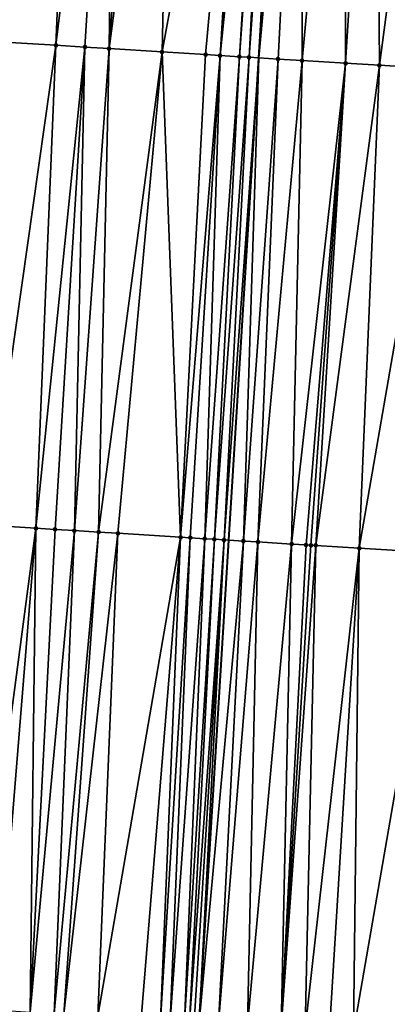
# Model space of a CAD drawing. Header units: feet. Extents: x 2004186 to 2014793, y 836912 to 864902.
# Tile 224 of 256: x 2010622 to 2010637, y 843806 to 843846. Entities that reach past the tile are written whole.
import ezdxf

# ---------------------------------------------------------------- set-up
doc = ezdxf.new("R2010")
doc.units = ezdxf.units.FT
doc.header["$LTSCALE"] = 100
doc.header["$MEASUREMENT"] = 0
for name, color, linetype, lineweight in [('GPL_Skip Line', 2, 'Continuous', 40), ('Road Shots', 4, 'Continuous', 200), ('Road X-Section', 30, 'Continuous', 13)]:
    doc.layers.add(name, color=color, linetype=linetype, lineweight=lineweight)
doc.layers.add('I-77 SB_MM21-27-Surface-TIN', color=7, linetype='Continuous')

msp = doc.modelspace()

# ---------------------------------------------------------------- linework, layer by layer
at = {"layer": 'GPL_Skip Line'}
msp.add_polyline3d([(2010622.117339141, 843685.1532854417, 396.7970961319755), (2010623.327716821, 843705.1053146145, 397.1721754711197), (2010624.547794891, 843725.0614742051, 397.5220075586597), (2010625.778750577, 843745.0171695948, 397.9185043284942), (2010627.010884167, 843764.9750481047, 398.293744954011), (2010628.243006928, 843784.9327512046, 398.6808933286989), (2010629.475154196, 843804.8908512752, 399.0589407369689), (2010630.70730757, 843824.8490502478, 399.4239272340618), (2010631.939426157, 843844.8066857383, 399.8050385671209), (2010633.171540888, 843864.7642587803, 400.1905784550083), (2010634.398907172, 843884.7218354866, 400.5941964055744), (2010635.620786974, 843904.679444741, 400.9761722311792), (2010636.842225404, 843924.6384244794, 401.3592189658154), (2010638.063685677, 843944.5977611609, 401.7086033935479), (2010639.284973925, 843964.5542868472, 402.0628003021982), (2010640.506099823, 843984.5081596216, 402.4516861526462)], dxfattribs=at)
at = {"layer": 'I-77 SB_MM21-27-Surface-TIN', "color": 128, "linetype": 'ByBlock', "lineweight": -2}
for points in [[(2010622.591840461, 843865.4199609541, 400.0603496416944), (2010621.992991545, 843865.4571093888, 400.0512728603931), (2010621.160111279, 843845.4748007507, 399.667063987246)], [(2010624.388395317, 843865.3086469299, 400.0808402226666), (2010622.591840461, 843865.4199609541, 400.0603496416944), (2010621.160111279, 843845.4748007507, 399.667063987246)], [(2010624.388395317, 843865.3086469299, 400.0808402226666), (2010621.160111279, 843845.4748007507, 399.667063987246), (2010623.555517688, 843845.3263810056, 399.6950840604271)], [(2010625.985327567, 843865.209613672, 400.1035441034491), (2010624.388395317, 843865.3086469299, 400.0808402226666), (2010623.555517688, 843845.3263810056, 399.6950840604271)], [(2010625.985327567, 843865.209613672, 400.1035441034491), (2010623.555517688, 843845.3263810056, 399.6950840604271), (2010624.75321709, 843845.2521095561, 399.7123298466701)], [(2010625.985327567, 843865.209613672, 400.1035441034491), (2010624.75321709, 843845.2521095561, 399.7123298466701), (2010625.751295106, 843845.1901386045, 399.7308041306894)], [(2010627.1830218, 843865.1352584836, 400.1246917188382), (2010625.985327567, 843865.209613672, 400.1035441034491), (2010625.751295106, 843845.1901386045, 399.7308041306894)], [(2010628.380722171, 843865.0610027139, 400.1407352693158), (2010627.1830218, 843865.1352584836, 400.1246917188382), (2010625.751295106, 843845.1901386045, 399.7308041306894)], [(2010628.380722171, 843865.0610027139, 400.1407352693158), (2010625.751295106, 843845.1901386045, 399.7308041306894), (2010627.947076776, 843845.0539650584, 399.7629060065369)], [(2010631.574577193, 843864.8627826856, 400.1940242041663), (2010628.380722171, 843865.0610027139, 400.1407352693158), (2010627.947076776, 843845.0539650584, 399.7629060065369)], [(2010631.574577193, 843864.8627826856, 400.1940242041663), (2010627.947076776, 843845.0539650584, 399.7629060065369), (2010629.743621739, 843844.9424908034, 399.7922996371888)], [(2010631.574577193, 843864.8627826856, 400.1940242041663), (2010629.743621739, 843844.9424908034, 399.7922996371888), (2010630.342469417, 843844.9053223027, 399.8026448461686)], [(2010632.37304836, 843864.8133477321, 400.2011830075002), (2010631.574577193, 843864.8627826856, 400.1940242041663), (2010630.342469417, 843844.9053223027, 399.8026448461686)], [(2010632.37304836, 843864.8133477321, 400.2011830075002), (2010630.342469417, 843844.9053223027, 399.8026448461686), (2010631.140938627, 843844.8558556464, 399.8116384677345)], [(2010632.572669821, 843864.8010484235, 400.1999216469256), (2010632.37304836, 843864.8133477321, 400.2011830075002), (2010631.140938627, 843844.8558556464, 399.8116384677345)], [(2010632.572669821, 843864.8010484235, 400.1999216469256), (2010631.140938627, 843844.8558556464, 399.8116384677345), (2010631.540181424, 843844.8312550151, 399.8091623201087)], [(2010632.772296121, 843864.7888274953, 400.1946363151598), (2010632.572669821, 843864.8010484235, 400.1999216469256), (2010631.540181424, 843844.8312550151, 399.8091623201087)], [(2010632.97191975, 843864.7765633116, 400.1915716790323), (2010632.772296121, 843864.7888274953, 400.1946363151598), (2010631.540181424, 843844.8312550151, 399.8091623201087)], [(2010632.97191975, 843864.7765633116, 400.1915716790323), (2010631.540181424, 843844.8312550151, 399.8091623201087), (2010631.939426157, 843844.8066857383, 399.8050385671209)], [(2010632.97191975, 843864.7765633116, 400.1915716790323), (2010631.939426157, 843844.8066857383, 399.8050385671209), (2010633.171540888, 843864.7642587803, 400.1905784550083)], [(2010633.770404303, 843864.7273451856, 400.1875987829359), (2010633.171540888, 843864.7642587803, 400.1905784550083), (2010631.939426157, 843844.8066857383, 399.8050385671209)], [(2010633.770404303, 843864.7273451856, 400.1875987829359), (2010631.939426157, 843844.8066857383, 399.8050385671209), (2010632.737915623, 843844.757547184, 399.7967910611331)], [(2010633.770404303, 843864.7273451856, 400.1875987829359), (2010632.737915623, 843844.757547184, 399.7967910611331), (2010633.736039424, 843844.6963178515, 399.7762947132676)], [(2010633.770404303, 843864.7273451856, 400.1875987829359), (2010633.736039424, 843844.6963178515, 399.7762947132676), (2010635.567026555, 843864.617122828, 400.1520443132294)], [(2010633.736039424, 843844.6963178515, 399.7762947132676), (2010635.532651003, 843844.5859226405, 399.748986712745), (2010635.567026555, 843864.617122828, 400.1520443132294)], [(2010636.764766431, 843864.5435069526, 400.1352363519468), (2010635.567026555, 843864.617122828, 400.1520443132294), (2010635.532651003, 843844.5859226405, 399.748986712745)], [(2010636.764766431, 843864.5435069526, 400.1352363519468), (2010635.532651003, 843844.5859226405, 399.748986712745), (2010636.930006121, 843844.499906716, 399.735786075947)], [(2010639.559475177, 843864.3714510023, 400.1106788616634), (2010636.764766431, 843864.5435069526, 400.1352363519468), (2010636.930006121, 843844.499906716, 399.735786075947)], [(2010639.559475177, 843864.3714510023, 400.1106788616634), (2010636.930006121, 843844.499906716, 399.735786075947), (2010639.525086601, 843844.3400398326, 399.7177352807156)], [(2010623.555517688, 843845.3263810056, 399.6950840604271), (2010621.160111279, 843845.4748007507, 399.667063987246), (2010620.726438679, 843825.4673224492, 399.3095810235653)], [(2010623.555517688, 843845.3263810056, 399.6950840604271), (2010620.726438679, 843825.4673224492, 399.3095810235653), (2010622.722599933, 843825.343465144, 399.3436113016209)], [(2010624.75321709, 843845.2521095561, 399.7123298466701), (2010623.555517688, 843845.3263810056, 399.6950840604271), (2010622.722599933, 843825.343465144, 399.3436113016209)], [(2010624.75321709, 843845.2521095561, 399.7123298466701), (2010622.722599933, 843825.343465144, 399.3436113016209), (2010623.521064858, 843825.2939290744, 399.3568464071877)], [(2010624.75321709, 843845.2521095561, 399.7123298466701), (2010623.521064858, 843825.2939290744, 399.3568464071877), (2010624.319529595, 843825.2443899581, 399.3702491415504)], [(2010625.751295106, 843845.1901386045, 399.7308041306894), (2010624.75321709, 843845.2521095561, 399.7123298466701), (2010624.319529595, 843825.2443899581, 399.3702491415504)], [(2010625.751295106, 843845.1901386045, 399.7308041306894), (2010624.319529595, 843825.2443899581, 399.3702491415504), (2010625.317616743, 843825.1825669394, 399.38145260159)], [(2010627.947076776, 843845.0539650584, 399.7629060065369), (2010625.751295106, 843845.1901386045, 399.7308041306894), (2010625.317616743, 843825.1825669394, 399.38145260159)], [(2010627.947076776, 843845.0539650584, 399.7629060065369), (2010625.317616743, 843825.1825669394, 399.38145260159), (2010626.116089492, 843825.133157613, 399.3877146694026)], [(2010627.947076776, 843845.0539650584, 399.7629060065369), (2010626.116089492, 843825.133157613, 399.3877146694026), (2010628.711109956, 843824.9723186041, 399.4222992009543)], [(2010629.743621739, 843844.9424908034, 399.7922996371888), (2010627.947076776, 843845.0539650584, 399.7629060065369), (2010628.711109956, 843824.9723186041, 399.4222992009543)], [(2010630.342469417, 843844.9053223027, 399.8026448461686), (2010629.743621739, 843844.9424908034, 399.7922996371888), (2010628.711109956, 843824.9723186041, 399.4222992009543)], [(2010630.342469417, 843844.9053223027, 399.8026448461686), (2010628.711109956, 843824.9723186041, 399.4222992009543), (2010629.110340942, 843824.9475266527, 399.4302325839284)], [(2010630.342469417, 843844.9053223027, 399.8026448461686), (2010629.110340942, 843824.9475266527, 399.4302325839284), (2010629.709195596, 843824.9104711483, 399.4348471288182)], [(2010631.140938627, 843844.8558556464, 399.8116384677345), (2010630.342469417, 843844.9053223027, 399.8026448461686), (2010629.709195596, 843824.9104711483, 399.4348471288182)], [(2010631.140938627, 843844.8558556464, 399.8116384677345), (2010629.709195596, 843824.9104711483, 399.4348471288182), (2010630.108437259, 843824.8858521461, 399.4332653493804)], [(2010631.540181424, 843844.8312550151, 399.8091623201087), (2010631.140938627, 843844.8558556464, 399.8116384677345), (2010630.108437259, 843824.8858521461, 399.4332653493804)], [(2010631.540181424, 843844.8312550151, 399.8091623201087), (2010630.108437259, 843824.8858521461, 399.4332653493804), (2010630.507685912, 843824.8613463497, 399.425455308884)], [(2010631.540181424, 843844.8312550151, 399.8091623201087), (2010630.507685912, 843824.8613463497, 399.425455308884), (2010631.939426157, 843844.8066857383, 399.8050385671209)], [(2010630.507685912, 843824.8613463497, 399.425455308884), (2010630.70730757, 843824.8490502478, 399.4239272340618), (2010631.939426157, 843844.8066857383, 399.8050385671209)], [(2010631.306172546, 843824.812161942, 399.4193430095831), (2010631.939426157, 843844.8066857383, 399.8050385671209), (2010630.70730757, 843824.8490502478, 399.4239272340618)], [(2010632.737915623, 843844.757547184, 399.7967910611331), (2010631.939426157, 843844.8066857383, 399.8050385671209), (2010631.306172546, 843824.812161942, 399.4193430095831)], [(2010632.737915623, 843844.757547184, 399.7967910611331), (2010631.306172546, 843824.812161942, 399.4193430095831), (2010631.905044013, 843824.7753787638, 399.408974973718)], [(2010633.736039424, 843844.6963178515, 399.7762947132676), (2010632.737915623, 843844.757547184, 399.7967910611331), (2010631.905044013, 843824.7753787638, 399.408974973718)], [(2010633.736039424, 843844.6963178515, 399.7762947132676), (2010631.905044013, 843824.7753787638, 399.408974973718), (2010633.302413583, 843824.6895969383, 399.3822746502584)], [(2010633.736039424, 843844.6963178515, 399.7762947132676), (2010633.302413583, 843824.6895969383, 399.3822746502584), (2010635.532651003, 843844.5859226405, 399.748986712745)], [(2010633.901282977, 843824.6527801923, 399.373753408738), (2010635.532651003, 843844.5859226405, 399.748986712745), (2010633.302413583, 843824.6895969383, 399.3822746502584)], [(2010634.10090376, 843824.6404698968, 399.3730062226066), (2010635.532651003, 843844.5859226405, 399.748986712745), (2010633.901282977, 843824.6527801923, 399.373753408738)], [(2010634.300528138, 843824.6282178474, 399.3690545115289), (2010635.532651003, 843844.5859226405, 399.748986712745), (2010634.10090376, 843824.6404698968, 399.3730062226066)], [(2010634.300528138, 843824.6282178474, 399.3690545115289), (2010636.930006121, 843844.499906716, 399.735786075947), (2010635.532651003, 843844.5859226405, 399.748986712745)], [(2010634.300528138, 843824.6282178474, 399.3690545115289), (2010636.097129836, 843824.5176625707, 399.3492697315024), (2010636.930006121, 843844.499906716, 399.735786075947)], [(2010639.525086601, 843844.3400398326, 399.7177352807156), (2010636.930006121, 843844.499906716, 399.735786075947), (2010636.097129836, 843824.5176625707, 399.3492697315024)], [(2010639.525086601, 843844.3400398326, 399.7177352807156), (2010636.097129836, 843824.5176625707, 399.3492697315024), (2010639.291078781, 843824.3209638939, 399.3226773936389)], [(2010622.722599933, 843825.343465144, 399.3436113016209), (2010620.726438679, 843825.4673224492, 399.3095810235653), (2010620.093138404, 843805.4720427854, 398.9540111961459)], [(2010622.722599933, 843825.343465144, 399.3436113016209), (2010620.093138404, 843805.4720427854, 398.9540111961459), (2010621.09121648, 843805.4100728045, 398.9726918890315)], [(2010622.722599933, 843825.343465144, 399.3436113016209), (2010621.09121648, 843805.4100728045, 398.9726918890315), (2010622.488536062, 843805.3234812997, 398.9899750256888)], [(2010623.521064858, 843825.2939290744, 399.3568464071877), (2010622.722599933, 843825.343465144, 399.3436113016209), (2010622.488536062, 843805.3234812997, 398.9899750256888)], [(2010624.319529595, 843825.2443899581, 399.3702491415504), (2010623.521064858, 843825.2939290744, 399.3568464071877), (2010622.488536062, 843805.3234812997, 398.9899750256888)], [(2010624.319529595, 843825.2443899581, 399.3702491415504), (2010622.488536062, 843805.3234812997, 398.9899750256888), (2010623.486610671, 843805.2614551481, 399.0116486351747)], [(2010625.317616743, 843825.1825669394, 399.38145260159), (2010624.319529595, 843825.2443899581, 399.3702491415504), (2010623.486610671, 843805.2614551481, 399.0116486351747)], [(2010625.317616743, 843825.1825669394, 399.38145260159), (2010623.486610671, 843805.2614551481, 399.0116486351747), (2010623.88584853, 843805.2367745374, 399.0133993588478)], [(2010626.116089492, 843825.133157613, 399.3877146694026), (2010625.317616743, 843825.1825669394, 399.38145260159), (2010623.88584853, 843805.2367745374, 399.0133993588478)], [(2010626.116089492, 843825.133157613, 399.3877146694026), (2010623.88584853, 843805.2367745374, 399.0133993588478), (2010625.283157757, 843805.1500152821, 399.0396206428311)], [(2010628.711109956, 843824.9723186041, 399.4222992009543), (2010626.116089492, 843825.133157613, 399.3877146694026), (2010625.283157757, 843805.1500152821, 399.0396206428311)], [(2010628.711109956, 843824.9723186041, 399.4222992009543), (2010625.283157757, 843805.1500152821, 399.0396206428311), (2010627.079717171, 843805.0387751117, 399.05695239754)], [(2010628.711109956, 843824.9723186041, 399.4222992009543), (2010627.079717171, 843805.0387751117, 399.05695239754), (2010627.878182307, 843804.9892424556, 399.0695883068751)], [(2010629.110340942, 843824.9475266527, 399.4302325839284), (2010628.711109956, 843824.9723186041, 399.4222992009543), (2010627.878182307, 843804.9892424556, 399.0695883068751)], [(2010629.110340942, 843824.9475266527, 399.4302325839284), (2010627.878182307, 843804.9892424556, 399.0695883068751), (2010628.277419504, 843804.9645511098, 399.0719110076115)], [(2010629.709195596, 843824.9104711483, 399.4348471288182), (2010629.110340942, 843824.9475266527, 399.4302325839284), (2010628.277419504, 843804.9645511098, 399.0719110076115)], [(2010629.709195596, 843824.9104711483, 399.4348471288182), (2010628.277419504, 843804.9645511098, 399.0719110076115), (2010628.876283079, 843804.9276401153, 399.068680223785)], [(2010630.108437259, 843824.8858521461, 399.4332653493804), (2010629.709195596, 843824.9104711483, 399.4348471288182), (2010628.876283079, 843804.9276401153, 399.068680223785)], [(2010630.108437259, 843824.8858521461, 399.4332653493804), (2010628.876283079, 843804.9276401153, 399.068680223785), (2010629.075907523, 843804.9153891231, 399.064796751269)], [(2010630.507685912, 843824.8613463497, 399.425455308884), (2010630.108437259, 843824.8858521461, 399.4332653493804), (2010629.075907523, 843804.9153891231, 399.064796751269)], [(2010630.507685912, 843824.8613463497, 399.425455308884), (2010629.075907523, 843804.9153891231, 399.064796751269), (2010629.275529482, 843804.903097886, 399.0630576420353)], [(2010630.507685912, 843824.8613463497, 399.425455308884), (2010629.275529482, 843804.903097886, 399.0630576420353), (2010629.475154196, 843804.8908512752, 399.0589407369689)], [(2010630.507685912, 843824.8613463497, 399.425455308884), (2010629.475154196, 843804.8908512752, 399.0589407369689), (2010630.70730757, 843824.8490502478, 399.4239272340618)], [(2010631.306172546, 843824.812161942, 399.4193430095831), (2010630.70730757, 843824.8490502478, 399.4239272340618), (2010629.475154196, 843804.8908512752, 399.0589407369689)], [(2010631.306172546, 843824.812161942, 399.4193430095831), (2010629.475154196, 843804.8908512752, 399.0589407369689), (2010630.273653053, 843804.8418648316, 399.0424731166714)], [(2010631.905044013, 843824.7753787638, 399.408974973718), (2010631.306172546, 843824.812161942, 399.4193430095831), (2010630.273653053, 843804.8418648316, 399.0424731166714)], [(2010631.905044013, 843824.7753787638, 399.408974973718), (2010630.273653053, 843804.8418648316, 399.0424731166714), (2010631.471405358, 843804.7684502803, 399.0143022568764)], [(2010633.302413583, 843824.6895969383, 399.3822746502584), (2010631.905044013, 843824.7753787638, 399.408974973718), (2010631.471405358, 843804.7684502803, 399.0143022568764)], [(2010633.302413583, 843824.6895969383, 399.3822746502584), (2010631.471405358, 843804.7684502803, 399.0143022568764), (2010632.868774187, 843804.6826564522, 398.9890832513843)], [(2010633.901282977, 843824.6527801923, 399.373753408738), (2010633.302413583, 843824.6895969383, 399.3822746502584), (2010632.868774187, 843804.6826564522, 398.9890832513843)], [(2010634.10090376, 843824.6404698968, 399.3730062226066), (2010633.901282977, 843824.6527801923, 399.373753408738), (2010632.868774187, 843804.6826564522, 398.9890832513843)], [(2010634.300528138, 843824.6282178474, 399.3690545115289), (2010634.10090376, 843824.6404698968, 399.3730062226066), (2010632.868774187, 843804.6826564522, 398.9890832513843)], [(2010634.300528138, 843824.6282178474, 399.3690545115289), (2010632.868774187, 843804.6826564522, 398.9890832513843), (2010633.866886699, 843804.6212442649, 398.9780433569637)], [(2010634.300528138, 843824.6282178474, 399.3690545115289), (2010633.866886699, 843804.6212442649, 398.9780433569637), (2010636.097129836, 843824.5176625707, 399.3492697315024)], [(2010633.866886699, 843804.6212442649, 398.9780433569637), (2010634.865000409, 843804.5598514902, 398.9659691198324), (2010636.097129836, 843824.5176625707, 399.3492697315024)], [(2010634.865000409, 843804.5598514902, 398.9659691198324), (2010635.863107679, 843804.4983543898, 398.9594536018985), (2010636.097129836, 843824.5176625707, 399.3492697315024)], [(2010639.291078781, 843824.3209638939, 399.3226773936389), (2010636.097129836, 843824.5176625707, 399.3492697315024), (2010635.863107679, 843804.4983543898, 398.9594536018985)], [(2010639.291078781, 843824.3209638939, 399.3226773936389), (2010635.863107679, 843804.4983543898, 398.9594536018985), (2010638.45819174, 843804.3385455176, 398.9380594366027)]]:
    msp.add_3dface(points, dxfattribs=at)
at = {"layer": 'Road Shots', "lineweight": 100}
for p in [(2010623.555517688, 843845.3263810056, 399.6950840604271), (2010624.75321709, 843845.2521095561, 399.7123298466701), (2010625.751295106, 843845.1901386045, 399.7308041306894), (2010627.947076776, 843845.0539650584, 399.7629060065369), (2010629.743621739, 843844.9424908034, 399.7922996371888), (2010630.342469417, 843844.9053223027, 399.8026448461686), (2010631.140938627, 843844.8558556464, 399.8116384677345), (2010631.540181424, 843844.8312550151, 399.8091623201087), (2010632.737915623, 843844.757547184, 399.7967910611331), (2010633.736039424, 843844.6963178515, 399.7762947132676), (2010635.532651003, 843844.5859226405, 399.748986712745), (2010636.930006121, 843844.499906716, 399.735786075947), (2010622.722599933, 843825.343465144, 399.3436113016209), (2010623.521064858, 843825.2939290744, 399.3568464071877), (2010624.319529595, 843825.2443899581, 399.3702491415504), (2010625.317616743, 843825.1825669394, 399.38145260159), (2010626.116089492, 843825.133157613, 399.3877146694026), (2010628.711109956, 843824.9723186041, 399.4222992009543), (2010629.110340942, 843824.9475266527, 399.4302325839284), (2010629.709195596, 843824.9104711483, 399.4348471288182), (2010630.108437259, 843824.8858521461, 399.4332653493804), (2010630.507685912, 843824.8613463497, 399.425455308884), (2010631.306172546, 843824.812161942, 399.4193430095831), (2010631.905044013, 843824.7753787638, 399.408974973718), (2010633.302413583, 843824.6895969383, 399.3822746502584), (2010633.901282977, 843824.6527801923, 399.373753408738), (2010634.10090376, 843824.6404698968, 399.3730062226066), (2010634.300528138, 843824.6282178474, 399.3690545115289), (2010636.097129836, 843824.5176625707, 399.3492697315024)]:
    msp.add_point(p, dxfattribs=at)
at = {"layer": 'Road X-Section', "extrusion": (0.06160818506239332, 0.9979183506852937, 0.01906297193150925), "elevation": 965967.2238109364, "flags": 128}
msp.add_lwpolyline([(-1954784.380756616, -18018.35287174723), (-1954784.580756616, -18018.34252691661), (-1954784.980756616, -18018.32988373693), (-1954786.380756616, -18018.26894692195), (-1954786.780756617, -18018.24871203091), (-1954787.180756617, -18018.24686129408), (-1954787.380756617, -18018.23783979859), (-1954787.580756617, -18018.22457132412), (-1954788.180756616, -18018.17513323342), (-1954788.380756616, -18018.16374129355), (-1954788.580756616, -18018.15572132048), (-1954789.180756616, -18018.14697441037), (-1954789.380756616, -18018.13757706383), (-1954789.580756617, -18018.12209882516), (-1954789.780756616, -18018.11023974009), (-1954790.380756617, -18018.09332377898), (-1954790.780756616, -18018.07941061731), (-1954791.380756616, -18018.06467319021), (-1954792.180756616, -18018.047770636), (-1954792.780756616, -18018.03720292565), (-1954793.580756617, -18018.02068332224), (-1954794.380756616, -18018.00593341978), (-1954795.580756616, -18017.98107866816), (-1954796.580756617, -18017.96291536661), (-1954797.380756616, -18017.94234559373), (-1954797.780756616, -18017.93217830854), (-1954800.780756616, -18017.8677045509), (-1954800.980756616, -18017.86500964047), (-1954801.380756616, -18017.86512414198), (-1954801.580756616, -18017.85708093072), (-1954801.980756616, -18017.84678417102), (-1954802.380756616, -18017.83079066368), (-1954803.180756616, -18017.81311646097), (-1954805.580756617, -18017.7850912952), (-1954806.780756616, -18017.76784237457), (-1954807.780756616, -18017.74936473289), (-1954809.980756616, -18017.71725702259), (-1954811.780756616, -18017.6878580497), (-1954812.380756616, -18017.6775109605), (-1954813.180756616, -18017.66851570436), (-1954813.580756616, -18017.67099230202), (-1954814.780756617, -18017.68336580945), (-1954815.780756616, -18017.70386588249), (-1954817.580756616, -18017.73117884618), (-1954818.980756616, -18017.74438188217), (-1954821.580756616, -18017.7624359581), (-1954822.580756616, -18017.77426568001), (-1954823.780756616, -18017.79132381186), (-1954824.180756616, -18017.79616100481), (-1954824.980756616, -18017.81448824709), (-1954825.380756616, -18017.82157514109), (-1954825.580756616, -18017.82827080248), (-1954825.780756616, -18017.83290229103), (-1954826.180756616, -18017.8308222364), (-1954826.380756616, -18017.83477841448), (-1954826.580756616, -18017.84161701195), (-1954826.980756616, -18017.87218884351), (-1954827.980756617, -18017.91436792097), (-1954828.380756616, -18017.91668222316), (-1954829.180756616, -18017.95075374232), (-1954830.180756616, -18017.98744428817), (-1954832.380756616, -18018.06679467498), (-1954832.580756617, -18018.07361968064)], dxfattribs=at)
at = {"layer": 'Road X-Section', "extrusion": (0.06160916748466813, 0.9979342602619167, 0.01820776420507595), "elevation": 965962.2831405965, "flags": 128}
msp.add_lwpolyline([(-1954784.380546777, -17192.12009402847), (-1954785.180546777, -17192.08586198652), (-1954785.980546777, -17192.05564844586), (-1954786.780546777, -17192.01838606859), (-1954786.980546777, -17192.01695120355), (-1954787.180546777, -17192.01288230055), (-1954787.380546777, -17192.00124178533), (-1954787.780546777, -17191.97210812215), (-1954788.380546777, -17191.93557792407), (-1954788.580546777, -17191.9272498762), (-1954788.980546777, -17191.91927270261), (-1954789.180546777, -17191.91378039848), (-1954789.380546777, -17191.90031766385), (-1954789.580546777, -17191.88370892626), (-1954789.780546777, -17191.87073299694), (-1954790.180546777, -17191.85945876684), (-1954790.580546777, -17191.84954276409), (-1954791.180546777, -17191.83326327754), (-1954791.780546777, -17191.82032159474), (-1954792.380546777, -17191.80561115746), (-1954793.580546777, -17191.78351659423), (-1954795.780546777, -17191.74047089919), (-1954796.980546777, -17191.7161739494), (-1954797.980546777, -17191.6922813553), (-1954798.580546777, -17191.67845195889), (-1954799.180546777, -17191.66547964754), (-1954799.780546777, -17191.64702795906), (-1954800.380546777, -17191.62487517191), (-1954800.780546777, -17191.61517969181), (-1954800.980546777, -17191.61206007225), (-1954801.580546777, -17191.60876197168), (-1954801.780546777, -17191.60531977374), (-1954802.180546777, -17191.59399481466), (-1954802.580546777, -17191.57588066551), (-1954803.180546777, -17191.56469178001), (-1954803.980546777, -17191.55383259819), (-1954805.980546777, -17191.51979667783), (-1954806.780546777, -17191.50655937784), (-1954807.580546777, -17191.49315442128), (-1954808.580546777, -17191.48194910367), (-1954809.380546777, -17191.47568599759), (-1954811.980546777, -17191.44109573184), (-1954812.380546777, -17191.43316103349), (-1954812.980546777, -17191.42854572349), (-1954813.380546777, -17191.4301277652), (-1954813.780546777, -17191.43793910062), (-1954814.580546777, -17191.44405241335), (-1954815.180546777, -17191.45442216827), (-1954816.580546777, -17191.4811269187), (-1954817.180546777, -17191.48964957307), (-1954817.380546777, -17191.49039688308), (-1954817.580546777, -17191.49434924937), (-1954819.380546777, -17191.51413730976), (-1954822.580546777, -17191.54073405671), (-1954823.180546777, -17191.55004915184), (-1954824.380546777, -17191.57126620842), (-1954824.780546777, -17191.5784409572), (-1954824.980546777, -17191.58697951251), (-1954825.380546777, -17191.5980603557), (-1954825.780546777, -17191.6173367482), (-1954825.980546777, -17191.61239706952), (-1954826.180546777, -17191.61089591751), (-1954826.580546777, -17191.62123749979), (-1954826.780546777, -17191.63129023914), (-1954826.980546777, -17191.64537697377), (-1954827.180546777, -17191.65490616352), (-1954827.780546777, -17191.67828116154), (-1954827.980546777, -17191.68677016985), (-1954828.380546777, -17191.68710239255), (-1954829.380546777, -17191.72822339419), (-1954831.180546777, -17191.79791337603), (-1954833.180546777, -17191.8773297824)], dxfattribs=at)
at = {"layer": 'Road X-Section', "extrusion": (0.06160849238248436, 0.9979233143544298, 0.0188003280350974), "elevation": 965931.9264898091, "flags": 128}
msp.add_lwpolyline([(-1954784.379908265, -17764.57808217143), (-1954784.979908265, -17764.55596608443), (-1954785.579908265, -17764.53871481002), (-1954786.179908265, -17764.51699954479), (-1954786.979908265, -17764.48563971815), (-1954788.179908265, -17764.42370911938), (-1954788.379908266, -17764.41457896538), (-1954788.579908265, -17764.40753555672), (-1954789.179908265, -17764.39547822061), (-1954789.379908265, -17764.38737447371), (-1954789.779908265, -17764.36474685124), (-1954790.379908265, -17764.34003327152), (-1954790.779908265, -17764.32126111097), (-1954791.179908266, -17764.31169354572), (-1954791.579908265, -17764.30388175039), (-1954792.179908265, -17764.28836589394), (-1954793.979908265, -17764.25726830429), (-1954794.379908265, -17764.24742120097), (-1954795.379908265, -17764.22361173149), (-1954796.579908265, -17764.19838105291), (-1954797.779908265, -17764.16697680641), (-1954798.379908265, -17764.14925685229), (-1954799.979908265, -17764.10923125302), (-1954800.579908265, -17764.09109466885), (-1954800.979908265, -17764.08325578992), (-1954801.779908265, -17764.07768822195), (-1954801.979908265, -17764.07317646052), (-1954802.579908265, -17764.04874980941), (-1954802.979908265, -17764.03791886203), (-1954804.579908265, -17764.02271148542), (-1954805.579908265, -17764.00402749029), (-1954806.979908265, -17763.98674129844), (-1954807.979908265, -17763.96506385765), (-1954808.379908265, -17763.9633128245), (-1954809.779908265, -17763.93708690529), (-1954811.579908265, -17763.9197520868), (-1954812.379908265, -17763.90711394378), (-1954812.779908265, -17763.90479083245), (-1954813.379908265, -17763.90802218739), (-1954813.579908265, -17763.9119063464), (-1954813.779908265, -17763.91364576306), (-1954814.779908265, -17763.93423392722), (-1954815.979908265, -17763.96240976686), (-1954817.379908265, -17763.98763323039), (-1954818.379908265, -17763.99867507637), (-1954819.379908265, -17764.0107514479), (-1954820.379908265, -17764.0172681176), (-1954822.979908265, -17764.03866606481), (-1954824.379908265, -17764.05686359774), (-1954824.779908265, -17764.06482258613), (-1954824.979908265, -17764.07536115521), (-1954825.379908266, -17764.08461334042), (-1954825.579908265, -17764.09310805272), (-1954825.779908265, -17764.10509224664), (-1954825.979908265, -17764.10838912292), (-1954826.379908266, -17764.10826279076), (-1954826.579908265, -17764.11087381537), (-1954827.179908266, -17764.14097153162), (-1954827.579908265, -17764.15476282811), (-1954827.979908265, -17764.16530215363), (-1954828.179908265, -17764.16740480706), (-1954828.379908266, -17764.17249942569), (-1954829.979908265, -17764.23767700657), (-1954830.579908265, -17764.25930651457), (-1954832.779908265, -17764.34612263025), (-1954833.179908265, -17764.36059164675)], dxfattribs=at)

doc.saveas('drawing.dxf')
